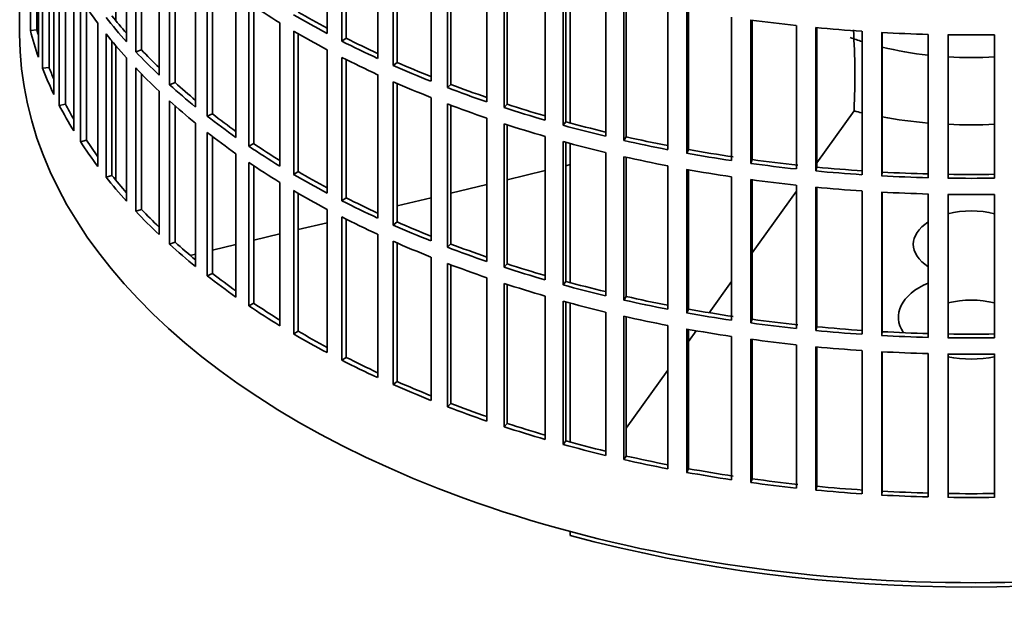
# Model space of a CAD drawing. Header units: millimetres. Extents: x 309 to 1183, y -1588 to 1614.
# Tile 2 of 20: x 891 to 1039, y -1522 to -1432. Entities that reach past the tile are written whole.
import ezdxf

# ---------------------------------------------------------------- set-up
doc = ezdxf.new("R2010")
doc.units = ezdxf.units.MM
for name, color, linetype in [('VSI184-254_GIUNT', 7, 'Continuous'), ('VSI344-454_FILTR', 7, 'Continuous'), ('VSI344-454_SUPPO', 7, 'Continuous')]:
    doc.layers.add(name, color=color, linetype=linetype)

# ---------------------------------------------------------------- blocks, each defined once
blk = doc.blocks.new('SE4')
at = {"layer": 'VSI184-254_GIUNT', "color": 7, "linetype": 'Continuous', "lineweight": 35}
for start_param, end_param in [(4.155287, 4.214307), (4.312034, 4.522906), (4.610255, 4.814523)]:
    blk.add_ellipse((1034.03, -1418.23), major_axis=(34.5, 0), ratio=0.57735, start_param=start_param, end_param=end_param, dxfattribs=at)
at = {"layer": 'VSI344-454_FILTR', "color": 7, "linetype": 'Continuous', "lineweight": 35}
for p, q in [((890.53, -1194.51), (890.53, -1434.56)), ((892.15, -1434.09), (892.15, -1412.45)), ((936.91, -1434.52), (936.91, -1412.88)), ((906.64, -1435.75), (906.64, -1414.11)), ((939.13, -1435.67), (939.13, -1414.03)), ((939.77, -1435.23), (939.77, -1414.36)), ((893.13, -1433.98), (893.13, -1415.76)), ((908.04, -1437.27), (908.04, -1415.63)), ((893.37, -1438.09), (893.37, -1416.45)), ((908.91, -1436.98), (908.91, -1416.54)), ((944.52, -1438.28), (944.52, -1416.65)), ((946.87, -1439.34), (946.87, -1417.71)), ((893.99, -1439.77), (893.99, -1418.13)), ((911.56, -1440.79), (911.56, -1419.15)), ((947.46, -1438.88), (947.46, -1417.96)), ((894.96, -1439.63), (894.96, -1420.48)), ((913.14, -1442.25), (913.14, -1420.61)), ((952.56, -1441.73), (952.56, -1420.09)), ((895.69, -1443.71), (895.69, -1422.07)), ((913.97, -1441.92), (913.97, -1421.35)), ((955.03, -1442.69), (955.03, -1421.06)), ((955.56, -1442.2), (955.56, -1421.26)), ((896.51, -1445.37), (896.51, -1423.73)), ((961, -1444.85), (961, -1423.21)), ((917.07, -1445.61), (917.07, -1423.98)), ((963.58, -1445.71), (963.58, -1424.07)), ((964.05, -1445.2), (964.05, -1424.22)), ((897.46, -1445.19), (897.46, -1425.5)), ((918.82, -1447.01), (918.82, -1425.37)), ((919.61, -1446.65), (919.61, -1425.98)), ((969.79, -1447.61), (969.79, -1425.98)), ((972.47, -1448.37), (972.47, -1426.73)), ((898.69, -1449.23), (898.69, -1427.59)), ((972.88, -1447.84), (972.88, -1426.84)), ((899.71, -1450.85), (899.71, -1429.21)), ((923.15, -1450.21), (923.15, -1428.57)), ((978.9, -1450.02), (978.9, -1428.38)), ((981.66, -1450.66), (981.66, -1429.03)), ((982.01, -1450.12), (982.01, -1429.1)), ((900.63, -1450.63), (900.63, -1430.6)), ((925.07, -1451.53), (925.07, -1429.89)), ((925.82, -1451.14), (925.82, -1430.39)), ((988.28, -1452.05), (988.28, -1430.42)), ((991.11, -1452.59), (991.11, -1430.95)), ((991.39, -1452.03), (991.39, -1431)), ((997.87, -1453.71), (997.87, -1432.07)), ((1000.77, -1454.12), (1000.77, -1432.48)), ((1000.98, -1453.56), (1000.98, -1432.51)), ((893.13, -1433.98), (892.15, -1434.09)), ((902.34, -1454.61), (902.34, -1432.98)), ((929.78, -1454.55), (929.78, -1432.91)), ((931.85, -1455.78), (931.85, -1434.15)), ((1007.65, -1454.97), (1007.65, -1433.33)), ((1010.59, -1455.27), (1010.59, -1433.63)), ((1010.73, -1454.69), (1010.73, -1433.64)), ((1017.55, -1455.83), (1017.55, -1434.19)), ((903.55, -1456.19), (903.55, -1434.55)), ((904.45, -1455.93), (904.45, -1435.66)), ((932.55, -1455.37), (932.55, -1434.55)), ((939.77, -1435.23), (939.13, -1435.67)), ((1020.52, -1456.01), (1020.52, -1434.37)), ((1020.59, -1455.43), (1020.59, -1434.38)), ((1027.54, -1456.29), (1027.54, -1434.66)), ((1030.52, -1456.35), (1030.52, -1434.72)), ((1037.55, -1456.35), (1037.55, -1434.72)), ((908.91, -1436.98), (908.04, -1437.27)), ((936.91, -1458.61), (936.91, -1436.97)), ((906.64, -1459.84), (906.64, -1438.2)), ((939.13, -1459.76), (939.13, -1438.12)), ((939.77, -1459.32), (939.77, -1438.45)), ((894.96, -1439.63), (893.99, -1439.77)), ((908.04, -1461.36), (908.04, -1439.72)), ((947.46, -1438.88), (946.87, -1439.34)), ((908.91, -1461.07), (908.91, -1440.62)), ((944.52, -1462.37), (944.52, -1440.73)), ((913.97, -1441.92), (913.14, -1442.25)), ((946.87, -1463.43), (946.87, -1441.79)), ((947.46, -1462.96), (947.46, -1442.05)), ((955.56, -1442.2), (955.03, -1442.69)), ((911.56, -1464.87), (911.56, -1443.24)), ((952.56, -1465.82), (952.56, -1444.18)), ((897.46, -1445.19), (896.51, -1445.37)), ((913.14, -1466.33), (913.14, -1444.7)), ((913.97, -1466.01), (913.97, -1445.44)), ((955.03, -1466.78), (955.03, -1445.14)), ((955.56, -1466.29), (955.56, -1445.34)), ((964.05, -1445.2), (963.58, -1445.71)), ((919.61, -1446.65), (918.82, -1447.01)), ((961, -1468.93), (961, -1447.29)), ((917.07, -1469.7), (917.07, -1448.06)), ((963.58, -1469.79), (963.58, -1448.16)), ((964.05, -1469.28), (964.05, -1448.31)), ((972.88, -1447.84), (972.47, -1448.37)), ((918.82, -1471.09), (918.82, -1449.46)), ((919.61, -1470.74), (919.61, -1450.06)), ((969.79, -1471.7), (969.79, -1450.06)), ((982.01, -1450.12), (981.66, -1450.66)), ((900.63, -1450.63), (899.71, -1450.85)), ((925.82, -1451.14), (925.07, -1451.53)), ((972.47, -1472.45), (972.47, -1450.82)), ((972.88, -1471.93), (972.88, -1450.93)), ((991.39, -1452.03), (991.11, -1452.59)), ((923.15, -1474.3), (923.15, -1452.66)), ((978.9, -1474.11), (978.9, -1452.47)), ((981.66, -1474.75), (981.66, -1453.11)), ((982.01, -1474.21), (982.01, -1453.19)), ((925.07, -1475.61), (925.07, -1453.98)), ((925.82, -1475.23), (925.82, -1454.47)), ((988.28, -1476.14), (988.28, -1454.5)), ((1000.98, -1453.56), (1000.77, -1454.12)), ((1010.73, -1454.69), (1010.59, -1455.27)), ((904.45, -1455.93), (903.55, -1456.19)), ((932.55, -1455.37), (931.85, -1455.78)), ((991.11, -1476.67), (991.11, -1455.04)), ((991.39, -1476.12), (991.39, -1455.09)), ((997.87, -1477.79), (997.87, -1456.16)), ((1020.59, -1455.43), (1020.52, -1456.01)), ((929.78, -1478.63), (929.78, -1457)), ((1000.77, -1478.21), (1000.77, -1456.57)), ((1000.98, -1477.64), (1000.98, -1456.6)), ((1007.65, -1479.05), (1007.65, -1457.42)), ((1010.59, -1479.35), (1010.59, -1457.72)), ((1010.73, -1478.78), (1010.73, -1457.73)), ((931.85, -1479.87), (931.85, -1458.23)), ((932.55, -1479.46), (932.55, -1458.64)), ((939.77, -1459.32), (939.13, -1459.76)), ((1017.55, -1479.92), (1017.55, -1458.28)), ((1020.52, -1480.1), (1020.52, -1458.46)), ((1020.59, -1479.52), (1020.59, -1458.46)), ((1027.54, -1480.38), (1027.54, -1458.74)), ((1030.52, -1480.44), (1030.52, -1458.8)), ((1037.55, -1480.44), (1037.55, -1458.8)), ((908.91, -1461.07), (908.04, -1461.36)), ((936.91, -1482.69), (936.91, -1461.06)), ((939.13, -1483.84), (939.13, -1462.21)), ((939.77, -1483.4), (939.77, -1462.53)), ((947.46, -1462.96), (946.87, -1463.43)), ((944.52, -1486.46), (944.52, -1464.82)), ((913.97, -1466.01), (913.14, -1466.33)), ((946.87, -1487.52), (946.87, -1465.88)), ((947.46, -1487.05), (947.46, -1466.14)), ((955.56, -1466.29), (955.03, -1466.78)), ((952.56, -1489.9), (952.56, -1468.27)), ((955.03, -1490.87), (955.03, -1469.23)), ((955.56, -1490.38), (955.56, -1469.43)), ((964.05, -1469.28), (963.58, -1469.79)), ((919.61, -1470.74), (918.82, -1471.09)), ((961, -1493.02), (961, -1471.38)), ((963.58, -1493.88), (963.58, -1472.24)), ((964.05, -1493.37), (964.05, -1472.39)), ((972.88, -1471.93), (972.47, -1472.45)), ((969.79, -1495.79), (969.79, -1474.15)), ((982.01, -1474.21), (981.66, -1474.75)), ((925.82, -1475.23), (925.07, -1475.61)), ((972.47, -1496.54), (972.47, -1474.9)), ((972.88, -1496.01), (972.88, -1475.01)), ((978.9, -1498.19), (978.9, -1476.56)), ((981.66, -1498.84), (981.66, -1477.2)), ((982.01, -1498.3), (982.01, -1477.28)), ((991.39, -1476.12), (991.11, -1476.67)), ((988.28, -1500.23), (988.28, -1478.59)), ((1000.98, -1477.64), (1000.77, -1478.21)), ((1010.73, -1478.78), (1010.59, -1479.35)), ((932.55, -1479.46), (931.85, -1479.87)), ((991.11, -1500.76), (991.11, -1479.12)), ((991.39, -1500.2), (991.39, -1479.17)), ((997.87, -1501.88), (997.87, -1480.24)), ((1020.59, -1479.52), (1020.52, -1480.1)), ((1000.77, -1502.3), (1000.77, -1480.66)), ((1000.98, -1501.73), (1000.98, -1480.69)), ((1007.65, -1503.14), (1007.65, -1481.5)), ((1010.59, -1503.44), (1010.59, -1481.8)), ((1010.73, -1502.87), (1010.73, -1481.81)), ((1017.55, -1504), (1017.55, -1482.37)), ((1020.52, -1504.18), (1020.52, -1482.55)), ((1020.59, -1503.61), (1020.59, -1482.55)), ((1027.54, -1504.47), (1027.54, -1482.83)), ((1030.52, -1504.53), (1030.52, -1482.89)), ((1037.55, -1504.53), (1037.55, -1482.89)), ((939.77, -1483.4), (939.13, -1483.84)), ((947.46, -1487.05), (946.87, -1487.52)), ((955.56, -1490.38), (955.03, -1490.87)), ((964.05, -1493.37), (963.58, -1493.88)), ((972.88, -1496.01), (972.47, -1496.54)), ((982.01, -1498.3), (981.66, -1498.84)), ((991.39, -1500.2), (991.11, -1500.76)), ((1000.98, -1501.73), (1000.77, -1502.3)), ((1010.73, -1502.87), (1010.59, -1503.44)), ((1020.59, -1503.61), (1020.52, -1504.18))]:
    blk.add_line(p, q, dxfattribs=at)
for centre, radius, start, end in [((1034.03, -1186.24), 248.5, 269.189, 270.811), ((1034.03, -1209.03), 246.77, 269.1833, 270.8167), ((1034.03, -1207.88), 248.5, 269.189, 270.811), ((1034.03, -1210.33), 248.5, 269.189, 270.811), ((1034.03, -1233.12), 246.77, 269.1833, 270.8167), ((1034.03, -1231.97), 248.5, 269.189, 270.811), ((1034.03, -1234.42), 248.5, 269.189, 270.811), ((1034.03, -1257.21), 246.77, 269.1833, 270.8167), ((1034.03, -1256.05), 248.5, 269.189, 270.811)]:
    blk.add_arc(centre, radius, start, end, dxfattribs=at)
for centre, major_axis, start_param, end_param in [((1034.03, -1400.07), (-143.5, 0), 0.359458, 0.408487), ((1034.03, -1375.98), (-143.5, 0), 0.708524, 0.757553), ((1034.03, -1397.62), (-143.5, 0), 0.429271, 0.4783), ((1034.03, -1397.62), (-142.5, 0), 0.429099, 0.464583), ((1034.03, -1373.53), (-143.5, 0), 0.778337, 0.827366), ((1034.03, -1373.53), (-142.5, 0), 0.778165, 0.820895), ((1034.03, -1351.89), (-143.5, 0), 1.336842, 1.385871), ((1034.03, -1421.7), (-143.5, 0), 0.150018, 0.199048), ((1034.03, -1421.7), (-142.5, 0), 0.149846, 0.160582), ((1034.03, -1375.98), (-143.5, 0), 0.778337, 0.827366), ((1034.03, -1351.89), (-143.5, 0), 1.406655, 1.455685), ((1034.03, -1434.56), (143.5, 0), 3.141593, 5.158357), ((1034.03, -1400.07), (-143.5, 0), 0.429271, 0.4783), ((1034.03, -1373.53), (-143.5, 0), 0.84815, 0.897179), ((1034.03, -1373.53), (-142.5, 0), 0.847978, 0.891566), ((1034.03, -1351.89), (-143.5, 0), 1.476469, 1.525498), ((1034.03, -1397.62), (-142.5, 0), 0.498912, 0.536508), ((1034.03, -1397.62), (-143.5, 0), 0.499084, 0.548113), ((1034.03, -1375.98), (-143.5, 0), 0.84815, 0.897179), ((1034.03, -1421.7), (-143.5, 0), 0.219831, 0.268861), ((1034.03, -1421.7), (-142.5, 0), 0.219659, 0.242088), ((1034.03, -1400.07), (-143.5, 0), 0.499084, 0.548113), ((1034.03, -1373.53), (-143.5, 0), 0.917963, 0.966992), ((1034.03, -1373.53), (-142.5, 0), 0.917791, 0.962144), ((1034.03, -1397.62), (-143.5, 0), 0.568897, 0.617927), ((1034.03, -1397.62), (-142.5, 0), 0.568725, 0.607984), ((1034.03, -1375.98), (-143.5, 0), 0.917963, 0.966992), ((1034.03, -1373.53), (-143.5, 0), 0.987776, 1.036806), ((1034.03, -1373.53), (-142.5, 0), 0.987604, 1.032651), ((1034.03, -1421.7), (-143.5, 0), 0.289645, 0.338674), ((1034.03, -1421.7), (-142.5, 0), 0.289473, 0.318152), ((1034.03, -1400.07), (-143.5, 0), 0.568897, 0.617927), ((1034.03, -1375.98), (-143.5, 0), 0.987776, 1.036806), ((1034.03, -1373.53), (-143.5, 0), 1.057589, 1.106619), ((1034.03, -1373.53), (-142.5, 0), 1.057417, 1.103102), ((1034.03, -1397.62), (-143.5, 0), 0.63871, 0.68774), ((1034.03, -1397.62), (-142.5, 0), 0.638538, 0.679153), ((1034.03, -1375.98), (-143.5, 0), 1.057589, 1.106619), ((1034.03, -1373.53), (-143.5, 0), 1.127403, 1.176432), ((1034.03, -1373.53), (-142.5, 0), 1.127231, 1.17351), ((1034.03, -1400.07), (-143.5, 0), 0.63871, 0.68774), ((1034.03, -1373.53), (-142.5, 0), 1.197044, 1.243883), ((1034.03, -1421.7), (-143.5, 0), 0.359458, 0.408487), ((1034.03, -1421.7), (-142.5, 0), 0.359286, 0.391958), ((1034.03, -1397.62), (-143.5, 0), 0.708524, 0.757553), ((1034.03, -1397.62), (-142.5, 0), 0.708352, 0.750104), ((1034.03, -1375.98), (-143.5, 0), 1.127403, 1.176432), ((1034.03, -1373.53), (-143.5, 0), 1.197216, 1.246245), ((1034.03, -1373.53), (-142.5, 0), 1.266857, 1.31623), ((1034.03, -1375.98), (-143.5, 0), 1.197216, 1.246245), ((1034.03, -1373.53), (-143.5, 0), 1.267029, 1.316058), ((1034.03, -1400.07), (-143.5, 0), 0.708524, 0.757553), ((1034.03, -1373.53), (-143.5, 0), 1.336842, 1.385871), ((1034.03, -1373.53), (-142.5, 0), 1.33667, 1.386044), ((1034.03, -1373.53), (-142.5, 0), 1.406483, 1.455857), ((1034.03, -1421.7), (-143.5, 0), 0.429271, 0.4783), ((1034.03, -1421.7), (-142.5, 0), 0.429099, 0.464583), ((1034.03, -1397.62), (-143.5, 0), 0.778337, 0.827366), ((1034.03, -1397.62), (-142.5, 0), 0.778165, 0.820895), ((1034.03, -1375.98), (-143.5, 0), 1.267029, 1.316058), ((1034.03, -1373.53), (-143.5, 0), 1.406655, 1.455685), ((1034.03, -1373.53), (-143.5, 0), 1.476469, 1.525498), ((1034.03, -1373.53), (-142.5, 0), 1.476296, 1.52567), ((1034.03, -1375.98), (-143.5, 0), 1.336842, 1.385871), ((1034.03, -1375.98), (-143.5, 0), 1.406655, 1.455685), ((1034.03, -1400.07), (-143.5, 0), 0.778337, 0.827366), ((1034.03, -1397.62), (-142.5, 0), 0.847978, 0.891566), ((1034.03, -1375.98), (-143.5, 0), 1.476469, 1.525498), ((1034.03, -1397.62), (-143.5, 0), 0.84815, 0.897179), ((1034.03, -1421.7), (-143.5, 0), 0.499084, 0.548113), ((1034.03, -1421.7), (-142.5, 0), 0.498912, 0.536508), ((1034.03, -1400.07), (-143.5, 0), 0.84815, 0.897179), ((1034.03, -1397.62), (-143.5, 0), 0.917963, 0.966992), ((1034.03, -1397.62), (-142.5, 0), 0.917791, 0.962144), ((1034.03, -1421.7), (-143.5, 0), 0.568897, 0.617927), ((1034.03, -1421.7), (-142.5, 0), 0.568725, 0.607984), ((1034.03, -1400.07), (-143.5, 0), 0.917963, 0.966992), ((1034.03, -1397.62), (-143.5, 0), 0.987776, 1.036806), ((1034.03, -1397.62), (-142.5, 0), 0.987604, 1.032651), ((1034.03, -1400.07), (-143.5, 0), 0.987776, 1.036806), ((1034.03, -1397.62), (-143.5, 0), 1.057589, 1.106619), ((1034.03, -1397.62), (-142.5, 0), 1.057417, 1.103102), ((1034.03, -1421.7), (-143.5, 0), 0.63871, 0.68774), ((1034.03, -1421.7), (-142.5, 0), 0.638538, 0.679153), ((1034.03, -1400.07), (-143.5, 0), 1.057589, 1.106619), ((1034.03, -1397.62), (-143.5, 0), 1.127403, 1.176432), ((1034.03, -1397.62), (-142.5, 0), 1.127231, 1.17351), ((1034.03, -1397.62), (-142.5, 0), 1.197044, 1.243883), ((1034.03, -1421.7), (-143.5, 0), 0.708524, 0.757553), ((1034.03, -1421.7), (-142.5, 0), 0.708352, 0.750104), ((1034.03, -1400.07), (-143.5, 0), 1.127403, 1.176432), ((1034.03, -1397.62), (-143.5, 0), 1.197216, 1.246245), ((1034.03, -1400.07), (-143.5, 0), 1.197216, 1.246245), ((1034.03, -1397.62), (-143.5, 0), 1.267029, 1.316058), ((1034.03, -1397.62), (-142.5, 0), 1.266857, 1.31623), ((1034.03, -1397.62), (-143.5, 0), 1.336842, 1.385871), ((1034.03, -1397.62), (-142.5, 0), 1.33667, 1.386044), ((1034.03, -1397.62), (-142.5, 0), 1.406483, 1.455857), ((1034.03, -1421.7), (-143.5, 0), 0.778337, 0.827366), ((1034.03, -1421.7), (-142.5, 0), 0.778165, 0.820895), ((1034.03, -1400.07), (-143.5, 0), 1.267029, 1.316058), ((1034.03, -1397.62), (-143.5, 0), 1.406655, 1.455685), ((1034.03, -1397.62), (-143.5, 0), 1.476469, 1.525498), ((1034.03, -1397.62), (-142.5, 0), 1.476296, 1.52567), ((1034.03, -1400.07), (-143.5, 0), 1.336842, 1.385871), ((1034.03, -1400.07), (-143.5, 0), 1.406655, 1.455685), ((1034.03, -1400.07), (-143.5, 0), 1.476469, 1.525498), ((1034.03, -1421.7), (-143.5, 0), 0.84815, 0.897179), ((1034.03, -1421.7), (-142.5, 0), 0.847978, 0.891566), ((1034.03, -1421.7), (-143.5, 0), 0.917963, 0.966992), ((1034.03, -1421.7), (-142.5, 0), 0.917791, 0.962144), ((1034.03, -1421.7), (-142.5, 0), 0.987604, 1.032651), ((1034.03, -1421.7), (-143.5, 0), 0.987776, 1.036806), ((1034.03, -1421.7), (-142.5, 0), 1.057417, 1.103102), ((1034.03, -1421.7), (-143.5, 0), 1.057589, 1.106619), ((1034.03, -1421.7), (-143.5, 0), 1.127403, 1.176432), ((1034.03, -1421.7), (-142.5, 0), 1.127231, 1.17351), ((1034.03, -1421.7), (-143.5, 0), 1.197216, 1.246245), ((1034.03, -1421.7), (-142.5, 0), 1.197044, 1.243883), ((1034.03, -1421.7), (-143.5, 0), 1.267029, 1.316058), ((1034.03, -1421.7), (-142.5, 0), 1.266857, 1.31623), ((1034.03, -1421.7), (-143.5, 0), 1.336842, 1.385871), ((1034.03, -1421.7), (-142.5, 0), 1.33667, 1.386044), ((1034.03, -1421.7), (-143.5, 0), 1.406655, 1.455685), ((1034.03, -1421.7), (-142.5, 0), 1.406483, 1.455857), ((1034.03, -1421.7), (-142.5, 0), 1.476296, 1.52567), ((1034.03, -1421.7), (-143.5, 0), 1.476469, 1.525498)]:
    blk.add_ellipse(centre, major_axis=major_axis, ratio=0.57735, start_param=start_param, end_param=end_param, dxfattribs=at)
at = {"layer": 'VSI344-454_SUPPO', "color": 7, "linetype": 'Continuous', "lineweight": 35}
for p, q in [((905.01, -1432.53), (905.01, -1412.24)), ((973.55, -1448.02), (973.55, -1427.02)), ((905.01, -1456.62), (905.01, -1436.32)), ((1016.35, -1446.01), (1016.35, -1446.21)), ((1010.73, -1454.05), (1016.35, -1446.21)), ((973.55, -1472.11), (973.55, -1451.11)), ((972.88, -1454.47), (973.55, -1454.31)), ((964.05, -1456.59), (969.79, -1455.21)), ((955.56, -1458.62), (961, -1457.32)), ((947.46, -1460.55), (952.56, -1459.33)), ((1000.98, -1467.64), (1007.65, -1458.34)), ((932.55, -1464.12), (936.91, -1463.08)), ((925.82, -1465.73), (929.78, -1464.78)), ((919.61, -1467.21), (923.15, -1466.37)), ((916.26, -1468.02), (917.07, -1467.82)), ((994.5, -1476.66), (997.87, -1471.96)), ((973.55, -1496.2), (973.55, -1475.2)), ((991.39, -1481), (992.55, -1479.38)), ((982.01, -1494.08), (988.28, -1485.34)), ((973.55, -1510.28), (973.55, -1509.69))]:
    blk.add_line(p, q, dxfattribs=at)
blk.add_arc((913.88, -1440.92), 102.6, 357.1575, 3.881, dxfattribs=at)
for centre, major_axis, start_param, end_param in [((1034.03, -1422.32), (45, 0), 4.308579, 4.337394), ((1034.03, -1422.32), (45, 0), 4.408949, 4.56748), ((1034.03, -1422.32), (45, 0), 4.634142, 4.790635), ((1034.03, -1466.34), (8.75, 0), 1.157096, 1.984496), ((1034.03, -1466.34), (8.75, 0), 2.407803, 3.875383), ((1034.03, -1477.31), (-11, 0), -0.938824, 0.382349), ((1034.03, -1479.81), (8.75, 0), 1.157096, 1.984496), ((1034.03, -1477.31), (-11, 0), 1.245307, 1.896286), ((1034.03, -1435.79), (-142.5, 0), 1.132467, 2.009125)]:
    blk.add_ellipse(centre, major_axis=major_axis, ratio=0.57735, start_param=start_param, end_param=end_param, dxfattribs=at)

msp = doc.modelspace()

# ---------------------------------------------------------------- block references
msp.add_blockref('SE4', (0, 0))

doc.saveas('drawing.dxf')
